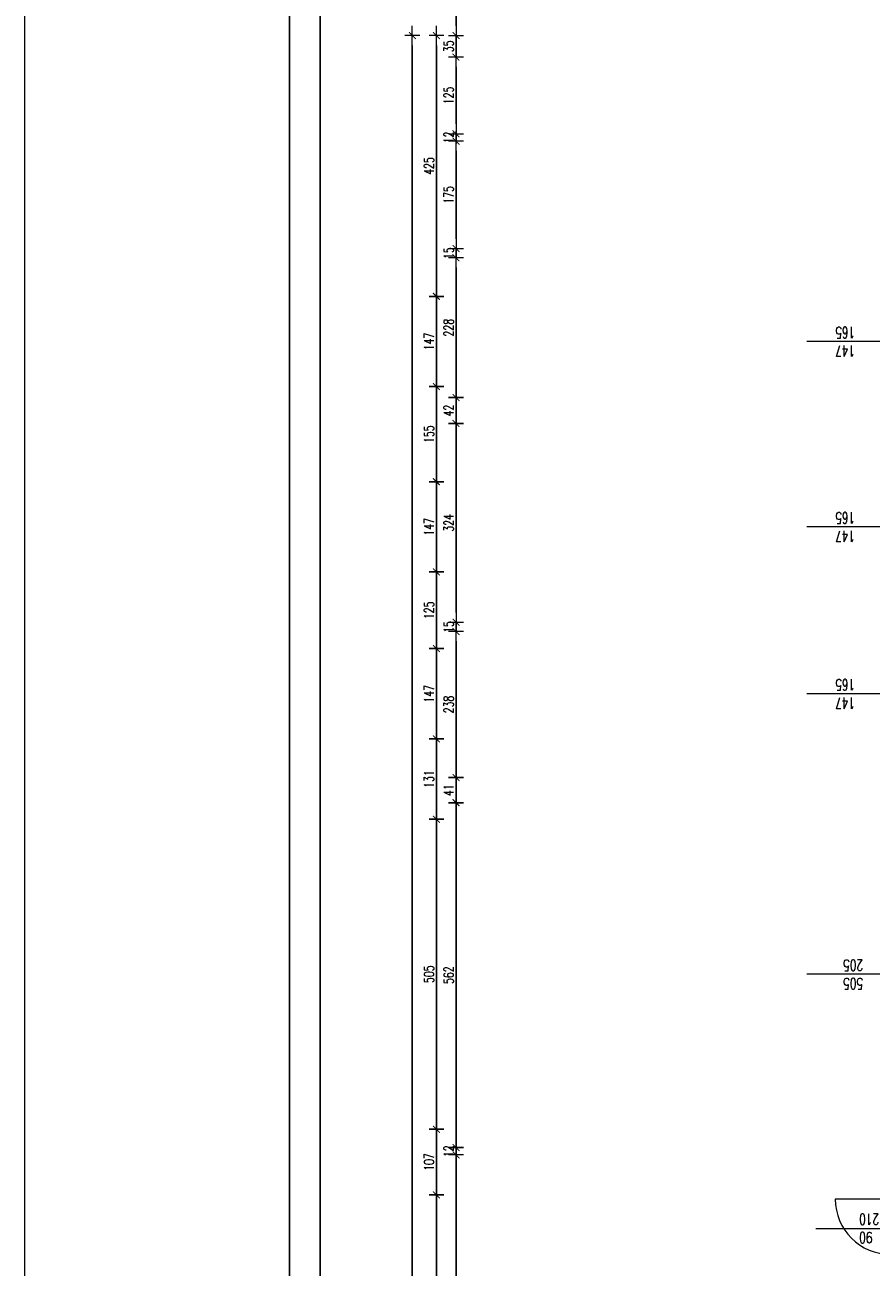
# Model space of a CAD drawing. Header units: millimetres. Extents: x -2948 to 78628, y 64669 to 215420.
# Tile 250 of 256: x 53657 to 55035, y 160952 to 162976. Entities that reach past the tile are written whole.
import ezdxf

# ---------------------------------------------------------------- set-up
doc = ezdxf.new("R2010")
doc.units = ezdxf.units.MM
for name, color, linetype, lineweight in [('1_OPIS_OKNA', 60, 'Continuous', 13), ('NOWE SCIANY', 3, 'Continuous', 13), ('OPIS', 2, 'Continuous', 13), ('WYMIAR', 5, 'Continuous', 13)]:
    doc.layers.add(name, color=color, linetype=linetype, lineweight=lineweight)
doc.layers.add('FORMATKA', color=7, linetype='Continuous')
doc.styles.add('style2', font='romans.shx', dxfattribs={"width": 0.7})
doc.dimstyles.new('100', dxfattribs={"dimscale": 80, "dimtxt": 0.2, "dimasz": 0.2, "dimexe": 1.25, "dimexo": 0.625, "dimgap": 0.05, "dimtad": 1, "dimdec": 0, "dimdsep": 46, "dimlunit": 6, "dimtxsty": 'style2', "dimblk1": 'TICK', "dimblk2": 'TICK', "dimsah": 1, "dimcen": 0.2, "dimse1": 1, "dimse2": 1, "dimclrd": 256, "dimclrt": 2, "dimadec": 0, "dimazin": 0, "dimtfac": 1, "dimtdec": 0, "dimtix": 1, "dimtmove": 1, "dimatfit": 0, "dimldrblk": 'DOTSMALL', "dimfxl": 1, "dimtolj": 1, "dimtzin": 0, "dimarcsym": 0})

# ---------------------------------------------------------------- blocks, each defined once
blk = doc.blocks.new('TICK')
at = {"color": 5}
for p, q in [((-1, 0), (1, 0)), ((0, -0.75), (0, 0.75))]:
    blk.add_line(p, q, dxfattribs=at)
at = {"const_width": 0.1}
blk.add_lwpolyline([(-0.35, -0.35), (0.35, 0.35)], dxfattribs=at)
blk = doc.blocks.new('*D1816')
at = {"layer": 'Defpoints', "color": 0, "ltscale": 2, "transparency": 16777216}
for p in [(54981.2, 162958.6), (54327.2, 162533.6), (54981.2, 162533.6)]:
    blk.add_point(p, dxfattribs=at)
at = {"layer": 'WYMIAR', "lineweight": -2, "ltscale": 2, "transparency": 16777216}
blk.add_line((54327.2, 162942.6), (54327.2, 162549.6), dxfattribs=at)
at = {"layer": 'WYMIAR', "lineweight": -2, "ltscale": 2, "transparency": 16777216, "xscale": 16, "yscale": 16, "zscale": 16}
for p, rotation in [((54327.2, 162958.6), 90), ((54327.2, 162533.6), 270)]:
    blk.add_blockref('TICK', p, dxfattribs=dict(at, rotation=rotation))
at = {"layer": 'WYMIAR', "color": 2, "ltscale": 2, "transparency": 16777216, "insert": (54315.2, 162746.1), "char_height": 16, "attachment_point": 5, "rotation": 90, "style": 'style2'}
blk.add_mtext('\\A1;425', dxfattribs=at)
blk = doc.blocks.new('_DotSmall')
at = {"layer": 'OPIS', "color": 0, "const_width": 0.5}
blk.add_lwpolyline([(-0.0625, 0, 1), (0.0625, 0, 1)], format="xyb", close=True, dxfattribs=at)
blk = doc.blocks.new('*D1817')
at = {"layer": 'Defpoints', "color": 0, "ltscale": 2, "transparency": 16777216}
for p in [(54981.2, 162533.6), (54327.2, 162386.6), (55014.2, 162386.6)]:
    blk.add_point(p, dxfattribs=at)
at = {"layer": 'WYMIAR', "lineweight": -2, "ltscale": 2, "transparency": 16777216}
blk.add_line((54327.2, 162517.6), (54327.2, 162402.6), dxfattribs=at)
at = {"layer": 'WYMIAR', "lineweight": -2, "ltscale": 2, "transparency": 16777216, "xscale": 16, "yscale": 16, "zscale": 16}
for p, rotation in [((54327.2, 162533.6), 90), ((54327.2, 162386.6), 270)]:
    blk.add_blockref('TICK', p, dxfattribs=dict(at, rotation=rotation))
at = {"layer": 'WYMIAR', "color": 2, "ltscale": 2, "transparency": 16777216, "insert": (54315.2, 162460.1), "char_height": 16, "attachment_point": 5, "rotation": 90, "style": 'style2'}
blk.add_mtext('\\A1;147', dxfattribs=at)
blk = doc.blocks.new('*D1818')
at = {"layer": 'Defpoints', "color": 0, "ltscale": 2, "transparency": 16777216}
for p in [(55014.2, 162386.6), (54327.2, 162231.6), (55014.2, 162231.6)]:
    blk.add_point(p, dxfattribs=at)
at = {"layer": 'WYMIAR', "lineweight": -2, "ltscale": 2, "transparency": 16777216}
blk.add_line((54327.2, 162370.6), (54327.2, 162247.6), dxfattribs=at)
at = {"layer": 'WYMIAR', "lineweight": -2, "ltscale": 2, "transparency": 16777216, "xscale": 16, "yscale": 16, "zscale": 16}
for p, rotation in [((54327.2, 162386.6), 90), ((54327.2, 162231.6), 270)]:
    blk.add_blockref('TICK', p, dxfattribs=dict(at, rotation=rotation))
at = {"layer": 'WYMIAR', "color": 2, "ltscale": 2, "transparency": 16777216, "insert": (54315.2, 162309.1), "char_height": 16, "attachment_point": 5, "rotation": 90, "style": 'style2'}
blk.add_mtext('\\A1;155', dxfattribs=at)
blk = doc.blocks.new('*D1819')
at = {"layer": 'Defpoints', "color": 0, "ltscale": 2, "transparency": 16777216}
for p in [(55014.2, 162231.6), (54327.2, 162084.6), (55014.2, 162084.6)]:
    blk.add_point(p, dxfattribs=at)
at = {"layer": 'WYMIAR', "lineweight": -2, "ltscale": 2, "transparency": 16777216}
blk.add_line((54327.2, 162215.6), (54327.2, 162100.6), dxfattribs=at)
at = {"layer": 'WYMIAR', "lineweight": -2, "ltscale": 2, "transparency": 16777216, "xscale": 16, "yscale": 16, "zscale": 16}
for p, rotation in [((54327.2, 162231.6), 90), ((54327.2, 162084.6), 270)]:
    blk.add_blockref('TICK', p, dxfattribs=dict(at, rotation=rotation))
at = {"layer": 'WYMIAR', "color": 2, "ltscale": 2, "transparency": 16777216, "insert": (54315.2, 162158.1), "char_height": 16, "attachment_point": 5, "rotation": 90, "style": 'style2'}
blk.add_mtext('\\A1;147', dxfattribs=at)
blk = doc.blocks.new('*D1820')
at = {"layer": 'Defpoints', "color": 0, "ltscale": 2, "transparency": 16777216}
for p in [(55014.2, 162084.6), (54327.2, 161959.6), (55011.2, 161959.6)]:
    blk.add_point(p, dxfattribs=at)
at = {"layer": 'WYMIAR', "lineweight": -2, "ltscale": 2, "transparency": 16777216}
blk.add_line((54327.2, 162068.6), (54327.2, 161975.6), dxfattribs=at)
at = {"layer": 'WYMIAR', "lineweight": -2, "ltscale": 2, "transparency": 16777216, "xscale": 16, "yscale": 16, "zscale": 16}
for p, rotation in [((54327.2, 162084.6), 90), ((54327.2, 161959.6), 270)]:
    blk.add_blockref('TICK', p, dxfattribs=dict(at, rotation=rotation))
at = {"layer": 'WYMIAR', "color": 2, "ltscale": 2, "transparency": 16777216, "insert": (54315.2, 162022.1), "char_height": 16, "attachment_point": 5, "rotation": 90, "style": 'style2'}
blk.add_mtext('\\A1;125', dxfattribs=at)
blk = doc.blocks.new('*D1821')
at = {"layer": 'Defpoints', "color": 0, "ltscale": 2, "transparency": 16777216}
for p in [(55011.2, 161959.6), (54327.2, 161812.6), (55006.9, 161812.6)]:
    blk.add_point(p, dxfattribs=at)
at = {"layer": 'WYMIAR', "lineweight": -2, "ltscale": 2, "transparency": 16777216}
blk.add_line((54327.2, 161943.6), (54327.2, 161828.6), dxfattribs=at)
at = {"layer": 'WYMIAR', "lineweight": -2, "ltscale": 2, "transparency": 16777216, "xscale": 16, "yscale": 16, "zscale": 16}
for p, rotation in [((54327.2, 161959.6), 90), ((54327.2, 161812.6), 270)]:
    blk.add_blockref('TICK', p, dxfattribs=dict(at, rotation=rotation))
at = {"layer": 'WYMIAR', "color": 2, "ltscale": 2, "transparency": 16777216, "insert": (54315.2, 161886.1), "char_height": 16, "attachment_point": 5, "rotation": 90, "style": 'style2'}
blk.add_mtext('\\A1;147', dxfattribs=at)
blk = doc.blocks.new('*D1822')
at = {"layer": 'Defpoints', "color": 0, "ltscale": 2, "transparency": 16777216}
for p in [(55006.9, 161812.6), (54327.2, 161681.6), (54986.8, 161681.6)]:
    blk.add_point(p, dxfattribs=at)
at = {"layer": 'WYMIAR', "lineweight": -2, "ltscale": 2, "transparency": 16777216}
blk.add_line((54327.2, 161796.6), (54327.2, 161697.6), dxfattribs=at)
at = {"layer": 'WYMIAR', "lineweight": -2, "ltscale": 2, "transparency": 16777216, "xscale": 16, "yscale": 16, "zscale": 16}
for p, rotation in [((54327.2, 161812.6), 90), ((54327.2, 161681.6), 270)]:
    blk.add_blockref('TICK', p, dxfattribs=dict(at, rotation=rotation))
at = {"layer": 'WYMIAR', "color": 2, "ltscale": 2, "transparency": 16777216, "insert": (54315.2, 161747.1), "char_height": 16, "attachment_point": 5, "rotation": 90, "style": 'style2'}
blk.add_mtext('\\A1;131', dxfattribs=at)
blk = doc.blocks.new('*D1823')
at = {"layer": 'Defpoints', "color": 0, "ltscale": 2, "transparency": 16777216}
for p in [(54986.8, 161681.6), (54327.2, 161176.6), (54986.8, 161176.6)]:
    blk.add_point(p, dxfattribs=at)
at = {"layer": 'WYMIAR', "lineweight": -2, "ltscale": 2, "transparency": 16777216}
blk.add_line((54327.2, 161665.6), (54327.2, 161192.6), dxfattribs=at)
at = {"layer": 'WYMIAR', "lineweight": -2, "ltscale": 2, "transparency": 16777216, "xscale": 16, "yscale": 16, "zscale": 16}
for p, rotation in [((54327.2, 161681.6), 90), ((54327.2, 161176.6), 270)]:
    blk.add_blockref('TICK', p, dxfattribs=dict(at, rotation=rotation))
at = {"layer": 'WYMIAR', "color": 2, "ltscale": 2, "transparency": 16777216, "insert": (54315.2, 161429.1), "char_height": 16, "attachment_point": 5, "rotation": 90, "style": 'style2'}
blk.add_mtext('\\A1;505', dxfattribs=at)
blk = doc.blocks.new('*D1834')
at = {"layer": 'Defpoints', "color": 0, "ltscale": 2, "transparency": 16777216}
for p in [(54986.8, 161069.6), (54327.2, 160564.6), (54986.8, 160564.6)]:
    blk.add_point(p, dxfattribs=at)
at = {"layer": 'WYMIAR', "lineweight": -2, "ltscale": 2, "transparency": 16777216}
blk.add_line((54327.2, 161053.6), (54327.2, 160580.6), dxfattribs=at)
at = {"layer": 'WYMIAR', "lineweight": -2, "ltscale": 2, "transparency": 16777216, "xscale": 16, "yscale": 16, "zscale": 16}
for p, rotation in [((54327.2, 161069.6), 90), ((54327.2, 160564.6), 270)]:
    blk.add_blockref('TICK', p, dxfattribs=dict(at, rotation=rotation))
at = {"layer": 'WYMIAR', "color": 2, "ltscale": 2, "transparency": 16777216, "insert": (54315.2, 160817.1), "char_height": 16, "attachment_point": 5, "rotation": 90, "style": 'style2'}
blk.add_mtext('\\A1;505', dxfattribs=at)
blk = doc.blocks.new('*D1835')
at = {"layer": 'Defpoints', "color": 0, "ltscale": 2, "transparency": 16777216}
for p in [(54986.8, 161681.6), (54327.2, 161176.6), (54986.8, 161176.6)]:
    blk.add_point(p, dxfattribs=at)
at = {"layer": 'WYMIAR', "lineweight": -2, "ltscale": 2, "transparency": 16777216}
blk.add_line((54327.2, 161665.6), (54327.2, 161192.6), dxfattribs=at)
at = {"layer": 'WYMIAR', "lineweight": -2, "ltscale": 2, "transparency": 16777216, "xscale": 16, "yscale": 16, "zscale": 16}
for p, rotation in [((54327.2, 161681.6), 90), ((54327.2, 161176.6), 270)]:
    blk.add_blockref('TICK', p, dxfattribs=dict(at, rotation=rotation))
at = {"layer": 'WYMIAR', "color": 2, "ltscale": 2, "transparency": 16777216, "insert": (54315.2, 161429.1), "char_height": 16, "attachment_point": 5, "rotation": 90, "style": 'style2'}
blk.add_mtext('\\A1;505', dxfattribs=at)
blk = doc.blocks.new('*D1845')
at = {"layer": 'Defpoints', "color": 0, "ltscale": 2, "transparency": 16777216}
for p in [(54327.2, 161176.6), (54981.2, 161176.6), (54981.2, 161069.6)]:
    blk.add_point(p, dxfattribs=at)
at = {"layer": 'WYMIAR', "lineweight": -2, "ltscale": 2, "transparency": 16777216}
blk.add_line((54327.2, 161085.6), (54327.2, 161160.6), dxfattribs=at)
at = {"layer": 'WYMIAR', "lineweight": -2, "ltscale": 2, "transparency": 16777216, "xscale": 16, "yscale": 16, "zscale": 16}
for p, rotation in [((54327.2, 161176.6), 90), ((54327.2, 161069.6), 270)]:
    blk.add_blockref('TICK', p, dxfattribs=dict(at, rotation=rotation))
at = {"layer": 'WYMIAR', "color": 2, "ltscale": 2, "transparency": 16777216, "insert": (54315.2, 161123.1), "char_height": 16, "attachment_point": 5, "rotation": 90, "style": 'style2'}
blk.add_mtext('\\A1;107', dxfattribs=at)
blk = doc.blocks.new('*D1890')
at = {"layer": 'Defpoints', "color": 0, "ltscale": 2, "transparency": 16777216}
for p in [(54288, 162958.6), (55030, 162958.6), (55030, 153291.6)]:
    blk.add_point(p, dxfattribs=at)
at = {"layer": 'WYMIAR', "lineweight": -2, "ltscale": 2, "transparency": 16777216}
blk.add_line((54288, 153307.6), (54288, 162942.6), dxfattribs=at)
at = {"layer": 'WYMIAR', "lineweight": -2, "ltscale": 2, "transparency": 16777216, "xscale": 16, "yscale": 16, "zscale": 16}
for p, rotation in [((54288, 162958.6), 90.00020786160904), ((54288, 153291.6), 270.0002078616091)]:
    blk.add_blockref('TICK', p, dxfattribs=dict(at, rotation=rotation))
at = {"layer": 'WYMIAR', "color": 2, "ltscale": 2, "transparency": 16777216, "insert": (54275.5, 158125.1), "char_height": 16, "attachment_point": 5, "rotation": 90.0002, "style": 'style2'}
blk.add_mtext('\\A1;9\xa0667', dxfattribs=at)
blk = doc.blocks.new('*D1912')
at = {"layer": 'Defpoints', "color": 0, "ltscale": 2, "transparency": 16777216}
for p in [(54359.2, 161146.6), (55095.9, 161146.6), (55096, 160537.6)]:
    blk.add_point(p, dxfattribs=at)
at = {"layer": 'WYMIAR', "lineweight": -2, "ltscale": 2, "transparency": 16777216}
blk.add_line((54359.2, 160553.6), (54359.2, 161130.6), dxfattribs=at)
at = {"layer": 'WYMIAR', "lineweight": -2, "ltscale": 2, "transparency": 16777216, "xscale": 16, "yscale": 16, "zscale": 16}
for p, rotation in [((54359.2, 161146.6), 90), ((54359.2, 160537.6), 270)]:
    blk.add_blockref('TICK', p, dxfattribs=dict(at, rotation=rotation))
at = {"layer": 'WYMIAR', "color": 2, "ltscale": 2, "transparency": 16777216, "insert": (54347.2, 160842.1), "char_height": 16, "attachment_point": 5, "rotation": 90, "style": 'style2'}
blk.add_mtext('\\A1;609', dxfattribs=at)
blk = doc.blocks.new('*D1913')
at = {"layer": 'Defpoints', "color": 0, "ltscale": 2, "transparency": 16777216}
for p in [(54359.2, 161146.6), (55096, 161146.6), (55096, 161134.6)]:
    blk.add_point(p, dxfattribs=at)
at = {"layer": 'WYMIAR', "lineweight": -2, "ltscale": 2, "transparency": 16777216}
for p, q in [((54359.2, 161162.6), (54359.2, 161178.6)), ((54359.2, 161134.6), (54359.2, 161146.6)), ((54359.2, 161118.6), (54359.2, 161102.6))]:
    blk.add_line(p, q, dxfattribs=at)
at = {"layer": 'WYMIAR', "lineweight": -2, "ltscale": 2, "transparency": 16777216, "xscale": 16, "yscale": 16, "zscale": 16}
for p, rotation in [((54359.2, 161146.6), 270), ((54359.2, 161134.6), 90)]:
    blk.add_blockref('TICK', p, dxfattribs=dict(at, rotation=rotation))
at = {"layer": 'WYMIAR', "color": 2, "ltscale": 2, "transparency": 16777216, "insert": (54347.2, 161140.6), "char_height": 16, "attachment_point": 5, "rotation": 90, "style": 'style2'}
blk.add_mtext('\\A1;12', dxfattribs=at)
blk = doc.blocks.new('*D1914')
at = {"layer": 'Defpoints', "color": 0, "ltscale": 2, "transparency": 16777216}
for p in [(54359.2, 161708.6), (55091.5, 161708.6), (55087, 161146.6)]:
    blk.add_point(p, dxfattribs=at)
at = {"layer": 'WYMIAR', "lineweight": -2, "ltscale": 2, "transparency": 16777216}
blk.add_line((54359.2, 161162.6), (54359.2, 161692.6), dxfattribs=at)
at = {"layer": 'WYMIAR', "lineweight": -2, "ltscale": 2, "transparency": 16777216, "xscale": 16, "yscale": 16, "zscale": 16}
for p, rotation in [((54359.2, 161708.6), 90), ((54359.2, 161146.6), 270)]:
    blk.add_blockref('TICK', p, dxfattribs=dict(at, rotation=rotation))
at = {"layer": 'WYMIAR', "color": 2, "ltscale": 2, "transparency": 16777216, "insert": (54347.2, 161427.6), "char_height": 16, "attachment_point": 5, "rotation": 90, "style": 'style2'}
blk.add_mtext('\\A1;562', dxfattribs=at)
blk = doc.blocks.new('*D1915')
at = {"layer": 'Defpoints', "color": 0, "ltscale": 2, "transparency": 16777216}
for p in [(54359.2, 161749.6), (55097.4, 161749.6), (55097.4, 161708.6)]:
    blk.add_point(p, dxfattribs=at)
at = {"layer": 'WYMIAR', "lineweight": -2, "ltscale": 2, "transparency": 16777216}
blk.add_line((54359.2, 161724.6), (54359.2, 161733.6), dxfattribs=at)
at = {"layer": 'WYMIAR', "lineweight": -2, "ltscale": 2, "transparency": 16777216, "xscale": 16, "yscale": 16, "zscale": 16}
for p, rotation in [((54359.2, 161749.6), 90), ((54359.2, 161708.6), 270)]:
    blk.add_blockref('TICK', p, dxfattribs=dict(at, rotation=rotation))
at = {"layer": 'WYMIAR', "color": 2, "ltscale": 2, "transparency": 16777216, "insert": (54347.2, 161729.1), "char_height": 16, "attachment_point": 5, "rotation": 90, "style": 'style2'}
blk.add_mtext('\\A1;41', dxfattribs=at)
blk = doc.blocks.new('*D1916')
at = {"layer": 'Defpoints', "color": 0, "ltscale": 2, "transparency": 16777216}
for p in [(54359.2, 161987.6), (55096, 161987.6), (55096, 161749.6)]:
    blk.add_point(p, dxfattribs=at)
at = {"layer": 'WYMIAR', "lineweight": -2, "ltscale": 2, "transparency": 16777216}
blk.add_line((54359.2, 161765.6), (54359.2, 161971.6), dxfattribs=at)
at = {"layer": 'WYMIAR', "lineweight": -2, "ltscale": 2, "transparency": 16777216, "xscale": 16, "yscale": 16, "zscale": 16}
for p, rotation in [((54359.2, 161987.6), 90), ((54359.2, 161749.6), 270)]:
    blk.add_blockref('TICK', p, dxfattribs=dict(at, rotation=rotation))
at = {"layer": 'WYMIAR', "color": 2, "ltscale": 2, "transparency": 16777216, "insert": (54347.2, 161868.6), "char_height": 16, "attachment_point": 5, "rotation": 90, "style": 'style2'}
blk.add_mtext('\\A1;238', dxfattribs=at)
blk = doc.blocks.new('*D1917')
at = {"layer": 'Defpoints', "color": 0, "ltscale": 2, "transparency": 16777216}
for p in [(54359.2, 161987.6), (55097.4, 162002.6), (55097.4, 161987.6)]:
    blk.add_point(p, dxfattribs=at)
at = {"layer": 'WYMIAR', "lineweight": -2, "ltscale": 2, "transparency": 16777216}
for p, q in [((54359.2, 162018.6), (54359.2, 162034.6)), ((54359.2, 162002.6), (54359.2, 161987.6)), ((54359.2, 161971.6), (54359.2, 161955.6))]:
    blk.add_line(p, q, dxfattribs=at)
at = {"layer": 'WYMIAR', "lineweight": -2, "ltscale": 2, "transparency": 16777216, "xscale": 16, "yscale": 16, "zscale": 16}
for p, rotation in [((54359.2, 162002.6), 270), ((54359.2, 161987.6), 90)]:
    blk.add_blockref('TICK', p, dxfattribs=dict(at, rotation=rotation))
at = {"layer": 'WYMIAR', "color": 2, "ltscale": 2, "transparency": 16777216, "insert": (54347.2, 161995.1), "char_height": 16, "attachment_point": 5, "rotation": 90, "style": 'style2'}
blk.add_mtext('\\A1;15', dxfattribs=at)
blk = doc.blocks.new('*D1918')
at = {"layer": 'Defpoints', "color": 0, "ltscale": 2, "transparency": 16777216}
for p in [(54359.2, 162326.6), (55097.4, 162326.6), (55097.4, 162002.6)]:
    blk.add_point(p, dxfattribs=at)
at = {"layer": 'WYMIAR', "lineweight": -2, "ltscale": 2, "transparency": 16777216}
blk.add_line((54359.2, 162018.6), (54359.2, 162310.6), dxfattribs=at)
at = {"layer": 'WYMIAR', "lineweight": -2, "ltscale": 2, "transparency": 16777216, "xscale": 16, "yscale": 16, "zscale": 16}
for p, rotation in [((54359.2, 162326.6), 90), ((54359.2, 162002.6), 270)]:
    blk.add_blockref('TICK', p, dxfattribs=dict(at, rotation=rotation))
at = {"layer": 'WYMIAR', "color": 2, "ltscale": 2, "transparency": 16777216, "insert": (54347.2, 162164.6), "char_height": 16, "attachment_point": 5, "rotation": 90, "style": 'style2'}
blk.add_mtext('\\A1;324', dxfattribs=at)
blk = doc.blocks.new('*D1919')
at = {"layer": 'Defpoints', "color": 0, "ltscale": 2, "transparency": 16777216}
for p in [(54359.2, 162368.6), (55097.4, 162368.6), (55097.4, 162326.6)]:
    blk.add_point(p, dxfattribs=at)
at = {"layer": 'WYMIAR', "lineweight": -2, "ltscale": 2, "transparency": 16777216}
blk.add_line((54359.2, 162342.6), (54359.2, 162352.6), dxfattribs=at)
at = {"layer": 'WYMIAR', "lineweight": -2, "ltscale": 2, "transparency": 16777216, "xscale": 16, "yscale": 16, "zscale": 16}
for p, rotation in [((54359.2, 162368.6), 90), ((54359.2, 162326.6), 270)]:
    blk.add_blockref('TICK', p, dxfattribs=dict(at, rotation=rotation))
at = {"layer": 'WYMIAR', "color": 2, "ltscale": 2, "transparency": 16777216, "insert": (54347.2, 162347.6), "char_height": 16, "attachment_point": 5, "rotation": 90, "style": 'style2'}
blk.add_mtext('\\A1;42', dxfattribs=at)
blk = doc.blocks.new('*D1920')
at = {"layer": 'Defpoints', "color": 0, "ltscale": 2, "transparency": 16777216}
for p in [(54359.2, 162596.6), (55097.4, 162596.6), (55097.4, 162368.6)]:
    blk.add_point(p, dxfattribs=at)
at = {"layer": 'WYMIAR', "lineweight": -2, "ltscale": 2, "transparency": 16777216}
blk.add_line((54359.2, 162384.6), (54359.2, 162580.6), dxfattribs=at)
at = {"layer": 'WYMIAR', "lineweight": -2, "ltscale": 2, "transparency": 16777216, "xscale": 16, "yscale": 16, "zscale": 16}
for p, rotation in [((54359.2, 162596.6), 90), ((54359.2, 162368.6), 270)]:
    blk.add_blockref('TICK', p, dxfattribs=dict(at, rotation=rotation))
at = {"layer": 'WYMIAR', "color": 2, "ltscale": 2, "transparency": 16777216, "insert": (54347.2, 162482.6), "char_height": 16, "attachment_point": 5, "rotation": 90, "style": 'style2'}
blk.add_mtext('\\A1;228', dxfattribs=at)
blk = doc.blocks.new('*D1921')
at = {"layer": 'Defpoints', "color": 0, "ltscale": 2, "transparency": 16777216}
for p in [(54359.2, 162611.6), (55097.4, 162611.6), (55097.4, 162596.6)]:
    blk.add_point(p, dxfattribs=at)
at = {"layer": 'WYMIAR', "lineweight": -2, "ltscale": 2, "transparency": 16777216}
for p, q in [((54359.2, 162627.6), (54359.2, 162643.6)), ((54359.2, 162596.6), (54359.2, 162611.6)), ((54359.2, 162580.6), (54359.2, 162564.6))]:
    blk.add_line(p, q, dxfattribs=at)
at = {"layer": 'WYMIAR', "lineweight": -2, "ltscale": 2, "transparency": 16777216, "xscale": 16, "yscale": 16, "zscale": 16}
for p, rotation in [((54359.2, 162611.6), 270), ((54359.2, 162596.6), 90)]:
    blk.add_blockref('TICK', p, dxfattribs=dict(at, rotation=rotation))
at = {"layer": 'WYMIAR', "color": 2, "ltscale": 2, "transparency": 16777216, "insert": (54347.2, 162604.1), "char_height": 16, "attachment_point": 5, "rotation": 90, "style": 'style2'}
blk.add_mtext('\\A1;15', dxfattribs=at)
blk = doc.blocks.new('*D1922')
at = {"layer": 'Defpoints', "color": 0, "ltscale": 2, "transparency": 16777216}
for p in [(54359.2, 162786.6), (55097.4, 162786.6), (55097.4, 162611.6)]:
    blk.add_point(p, dxfattribs=at)
at = {"layer": 'WYMIAR', "lineweight": -2, "ltscale": 2, "transparency": 16777216}
blk.add_line((54359.2, 162627.6), (54359.2, 162770.6), dxfattribs=at)
at = {"layer": 'WYMIAR', "lineweight": -2, "ltscale": 2, "transparency": 16777216, "xscale": 16, "yscale": 16, "zscale": 16}
for p, rotation in [((54359.2, 162786.6), 90), ((54359.2, 162611.6), 270)]:
    blk.add_blockref('TICK', p, dxfattribs=dict(at, rotation=rotation))
at = {"layer": 'WYMIAR', "color": 2, "ltscale": 2, "transparency": 16777216, "insert": (54347.2, 162699.1), "char_height": 16, "attachment_point": 5, "rotation": 90, "style": 'style2'}
blk.add_mtext('\\A1;175', dxfattribs=at)
blk = doc.blocks.new('*D1923')
at = {"layer": 'Defpoints', "color": 0, "ltscale": 2, "transparency": 16777216}
for p in [(54359.2, 162798.6), (55097.4, 162798.6), (55097.4, 162786.6)]:
    blk.add_point(p, dxfattribs=at)
at = {"layer": 'WYMIAR', "lineweight": -2, "ltscale": 2, "transparency": 16777216}
for p, q in [((54359.2, 162814.6), (54359.2, 162830.6)), ((54359.2, 162786.6), (54359.2, 162798.6)), ((54359.2, 162770.6), (54359.2, 162754.6))]:
    blk.add_line(p, q, dxfattribs=at)
at = {"layer": 'WYMIAR', "lineweight": -2, "ltscale": 2, "transparency": 16777216, "xscale": 16, "yscale": 16, "zscale": 16}
for p, rotation in [((54359.2, 162798.6), 270), ((54359.2, 162786.6), 90)]:
    blk.add_blockref('TICK', p, dxfattribs=dict(at, rotation=rotation))
at = {"layer": 'WYMIAR', "color": 2, "ltscale": 2, "transparency": 16777216, "insert": (54347.2, 162792.6), "char_height": 16, "attachment_point": 5, "rotation": 90, "style": 'style2'}
blk.add_mtext('\\A1;12', dxfattribs=at)
blk = doc.blocks.new('*D1941')
at = {"layer": 'Defpoints', "color": 0, "ltscale": 2, "transparency": 16777216}
for p in [(54359.2, 162923.6), (55087, 162923.6), (55087, 162798.6)]:
    blk.add_point(p, dxfattribs=at)
at = {"layer": 'WYMIAR', "lineweight": -2, "ltscale": 2, "transparency": 16777216}
blk.add_line((54359.2, 162814.6), (54359.2, 162907.6), dxfattribs=at)
at = {"layer": 'WYMIAR', "lineweight": -2, "ltscale": 2, "transparency": 16777216, "xscale": 16, "yscale": 16, "zscale": 16}
for p, rotation in [((54359.2, 162923.6), 90), ((54359.2, 162798.6), 270)]:
    blk.add_blockref('TICK', p, dxfattribs=dict(at, rotation=rotation))
at = {"layer": 'WYMIAR', "color": 2, "ltscale": 2, "transparency": 16777216, "insert": (54347.2, 162861.1), "char_height": 16, "attachment_point": 5, "rotation": 90, "style": 'style2'}
blk.add_mtext('\\A1;125', dxfattribs=at)
blk = doc.blocks.new('*D1988')
at = {"layer": 'Defpoints', "color": 0, "ltscale": 2, "transparency": 16777216}
for p in [(54359.2, 162958.6), (55087, 162958.6), (55087, 162923.6)]:
    blk.add_point(p, dxfattribs=at)
at = {"layer": 'WYMIAR', "lineweight": -2, "ltscale": 2, "transparency": 16777216}
for p, q in [((54359.2, 162974.6), (54359.2, 162990.6)), ((54359.2, 162923.6), (54359.2, 162958.6)), ((54359.2, 162907.6), (54359.2, 162891.6))]:
    blk.add_line(p, q, dxfattribs=at)
at = {"layer": 'WYMIAR', "lineweight": -2, "ltscale": 2, "transparency": 16777216, "xscale": 16, "yscale": 16, "zscale": 16}
for p, rotation in [((54359.2, 162958.6), 270), ((54359.2, 162923.6), 90)]:
    blk.add_blockref('TICK', p, dxfattribs=dict(at, rotation=rotation))
at = {"layer": 'WYMIAR', "color": 2, "ltscale": 2, "transparency": 16777216, "insert": (54347.2, 162941.1), "char_height": 16, "attachment_point": 5, "rotation": 90, "style": 'style2'}
blk.add_mtext('\\A1;35', dxfattribs=at)

msp = doc.modelspace()

# ---------------------------------------------------------------- linework, layer by layer
at = {"layer": '1_OPIS_OKNA'}
for p, q in [((55066, 162460.1), (54930.4, 162460.1)), ((55066, 162158.1), (54930.4, 162158.1)), ((55066, 161886.1), (54930.4, 161886.1)), ((55066, 161429.1), (54930.4, 161429.1))]:
    msp.add_line(p, q, dxfattribs=at)
at = {"layer": 'FORMATKA', "ltscale": 2}
for points in [[(57057.7, 165400.3), (57057.7, 152900.3), (54087.7, 152900.3), (54087.7, 165400.3)], [(54137.7, 152950.3), (54137.7, 165345.3), (57007.7, 165345.3), (57007.7, 152950.3)]]:
    msp.add_lwpolyline(points, close=True, dxfattribs=at)
at = {"layer": 'NOWE SCIANY', "ltscale": 2}
msp.add_line((55067, 161062.6), (54977, 161062.6), dxfattribs=at)
at = {"layer": 'NOWE SCIANY'}
msp.add_line((54945.4, 161014.6), (55102, 161014.6), dxfattribs=at)
at = {"layer": 'NOWE SCIANY', "ltscale": 2}
msp.add_arc((55067, 161062.6), 90, 180, 270, dxfattribs=at)
at = {"layer": 'WYMIAR', "color": 3, "ltscale": 2}
msp.add_lwpolyline([(53656.9, 67081), (53656.9, 215419.6), (59571.3, 215419.6), (59571.3, 67081)], close=True, dxfattribs=at)

# ---------------------------------------------------------------- texts
at = {"layer": '1_OPIS_OKNA', "ltscale": 0.2, "char_height": 18, "width": 280.137, "attachment_point": 1, "rotation": 179.9915, "style": 'style2'}
for s, insert in [('147\\P165', (55009.5, 162435.8)), ('147\\P165', (55009.5, 162133.8)), ('147\\P165', (55009.5, 161861.8)), ('505\\P205', (55022.2, 161404.8))]:
    msp.add_mtext(s, dxfattribs=dict(at, insert=insert))
at = {"layer": 'NOWE SCIANY', "linetype": 'Continuous', "ltscale": 0.2, "insert": (55015.9, 161038.9), "char_height": 18, "width": 280.137, "attachment_point": 9, "rotation": 179.9915, "style": 'style2'}
msp.add_mtext('90\\P210', dxfattribs=at)

# ---------------------------------------------------------------- dimensions: what is measured, and where the dimension line sits
at = {"layer": 'WYMIAR', "ltscale": 2}
for base, p1, p2, picture, middle in [((54359.2, 162958.6), (55087, 162923.6), (55087, 162958.6), '*D1988', (54347.2, 162941.1)), ((54327.2, 162533.6), (54981.2, 162958.6), (54981.2, 162533.6), '*D1816', (54315.2, 162746.1)), ((54359.2, 162923.6), (55087, 162798.6), (55087, 162923.6), '*D1941', (54347.2, 162861.1)), ((54359.2, 162798.6), (55097.4, 162786.6), (55097.4, 162798.6), '*D1923', (54347.2, 162792.6)), ((54359.2, 162786.6), (55097.4, 162611.6), (55097.4, 162786.6), '*D1922', (54347.2, 162699.1)), ((54359.2, 162611.6), (55097.4, 162596.6), (55097.4, 162611.6), '*D1921', (54347.2, 162604.1)), ((54359.2, 162596.6), (55097.4, 162368.6), (55097.4, 162596.6), '*D1920', (54347.2, 162482.6)), ((54327.2, 162386.6), (54981.2, 162533.6), (55014.2, 162386.6), '*D1817', (54315.2, 162460.1)), ((54327.2, 162231.6), (55014.2, 162386.6), (55014.2, 162231.6), '*D1818', (54315.2, 162309.1)), ((54359.2, 162368.6), (55097.4, 162326.6), (55097.4, 162368.6), '*D1919', (54347.2, 162347.6)), ((54359.2, 162326.6), (55097.4, 162002.6), (55097.4, 162326.6), '*D1918', (54347.2, 162164.6)), ((54327.2, 162084.6), (55014.2, 162231.6), (55014.2, 162084.6), '*D1819', (54315.2, 162158.1)), ((54327.2, 161959.6), (55014.2, 162084.6), (55011.2, 161959.6), '*D1820', (54315.2, 162022.1)), ((54359.2, 161987.6), (55097.4, 162002.6), (55097.4, 161987.6), '*D1917', (54347.2, 161995.1)), ((54359.2, 161987.6), (55096, 161749.6), (55096, 161987.6), '*D1916', (54347.2, 161868.6)), ((54327.2, 161812.6), (55011.2, 161959.6), (55006.9, 161812.6), '*D1821', (54315.2, 161886.1)), ((54327.2, 161681.6), (55006.9, 161812.6), (54986.8, 161681.6), '*D1822', (54315.2, 161747.1)), ((54359.2, 161749.6), (55097.4, 161708.6), (55097.4, 161749.6), '*D1915', (54347.2, 161729.1)), ((54359.2, 161708.6), (55087, 161146.6), (55091.5, 161708.6), '*D1914', (54347.2, 161427.6)), ((54327.2, 161176.6), (54986.8, 161681.6), (54986.8, 161176.6), '*D1823', (54315.2, 161429.1)), ((54327.2, 161176.6), (54986.8, 161681.6), (54986.8, 161176.6), '*D1835', (54315.2, 161429.1)), ((54359.2, 161146.6), (55096, 161134.6), (55096, 161146.6), '*D1913', (54347.2, 161140.6)), ((54359.2, 161146.6), (55096, 160537.6), (55095.9, 161146.6), '*D1912', (54347.2, 160842.1)), ((54327.2, 160564.6), (54986.8, 161069.6), (54986.8, 160564.6), '*D1834', (54315.2, 160817.1))]:
    dim = msp.add_linear_dim(base=base, p1=p1, p2=p2, angle=90, dimstyle='100', dxfattribs=at)
    dim.commit()
    dim.dimension.update_dxf_attribs({"geometry": picture, "text_midpoint": middle})
dim = msp.add_linear_dim(base=(54288, 162958.6), p1=(55030, 153291.6), p2=(55030, 162958.6), angle=90.0002, dimstyle='100', dxfattribs=at)
dim.commit()
dim.dimension.update_dxf_attribs({"geometry": '*D1890', "text_midpoint": (54287.5, 158125.1), "dimtype": 161})
dim = msp.add_aligned_dim(p1=(54981.2, 161069.6), p2=(54981.2, 161176.6), distance=654, dimstyle='100', dxfattribs=at)
dim.commit()
dim.dimension.update_dxf_attribs({"geometry": '*D1845', "text_midpoint": (54315.2, 161123.1)})

doc.saveas('drawing.dxf')
